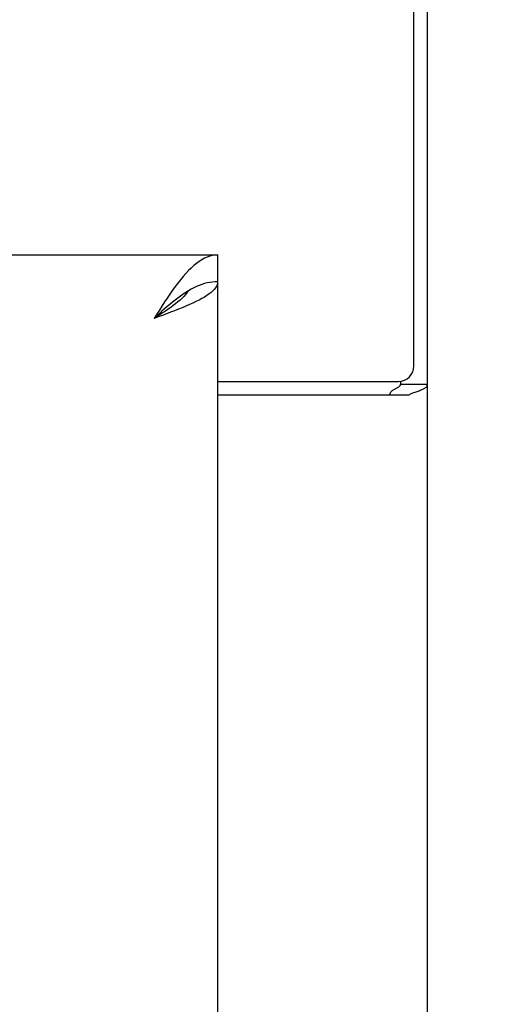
# Model space of a CAD drawing. Header units: inches. Extents: x 0 to 199, y 0 to 129.
# Tile 34 of 43: x 91.4 to 93.26, y 72.72 to 76.54. Entities that reach past the tile are written whole.
import ezdxf

# ---------------------------------------------------------------- set-up
doc = ezdxf.new("R2010")
doc.units = ezdxf.units.IN
doc.header["$LTSCALE"] = 10.923842
doc.header["$MEASUREMENT"] = 0
doc.layers.get('0').update_dxf_attribs({"linetype": 'CONTINUOUS'})
doc.layers.add('DIMENSIONS', color=7, linetype='CONTINUOUS')
doc.styles.get("Standard").update_dxf_attribs({"font": 'txt', "width": 0.8})
doc.dimstyles.new('DIMSTYLE_1', dxfattribs={"dimtxt": 0.876244, "dimasz": 1.168325, "dimexe": 0.09, "dimexo": 0.07, "dimgap": 0.0375, "dimtad": 0, "dimtih": 1, "dimtoh": 1, "dimzin": 4, "dimdsep": 46, "dimtxsty": 'Standard', "dimblk": '_FILLED', "dimblk1": '_FILLED', "dimblk2": '_FILLED', "dimcen": 0.09, "dimadec": 0, "dimazin": 0, "dimtfac": 1, "dimtofl": 0, "dimtmove": 0, "dimatfit": 3, "dimldrblk": '_FILLED', "dimfxl": 0, "dimtolj": 1, "dimtzin": 4, "dimarcsym": 0})

# ---------------------------------------------------------------- blocks, each defined once
blk = doc.blocks.new('_FILLED')
at = {"color": 0, "linetype": 'ByBlock'}
blk.add_solid([(0, 0), (-1, 0.2), (-1, -0.2)], dxfattribs=at)
blk = doc.blocks.new('*D13')
at = {"layer": 'DIMENSIONS', "color": 2, "linetype": 'Continuous'}
for p, q in [((88.545, 57.2458), (86.2084, 57.2458)), ((92.17, 57.2458), (94.5642, 57.2458))]:
    blk.add_line(p, q, dxfattribs=at)
at = {"layer": 'DIMENSIONS', "color": 2, "linetype": 'Continuous', "xscale": 1.1683254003, "yscale": 1.1683254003, "zscale": 1.1683254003}
blk.add_blockref('_FILLED', (88.545, 57.2458), dxfattribs=at)
at = {"layer": 'DIMENSIONS', "color": 2, "linetype": 'Continuous', "xscale": 1.1683254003, "yscale": 1.1683254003, "zscale": 1.1683254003, "rotation": 180}
blk.add_blockref('_FILLED', (92.17, 57.2458), dxfattribs=at)
at = {"layer": 'DIMENSIONS', "color": 2, "linetype": 'Continuous', "insert": (95.0023, 57.6839), "char_height": 0.87624, "width": 2.803981, "attachment_point": 1, "line_spacing_factor": 0.9}
blk.add_mtext('3.63', dxfattribs=at)

msp = doc.modelspace()

# ---------------------------------------------------------------- linework, layer by layer
at = {"color": 3, "linetype": 'Continuous'}
for p, q in [((92.9305, 75.1973), (92.9305, 78.3778)), ((92.9825, 6.4818), (92.9825, 78.2738)), ((57.2325, 75.6278), (92.17, 75.6278)), ((92.17, 75.5238), (92.17, 13.2318)), ((92.17, 75.1373), (92.8705, 75.1373)), ((92.17, 75.0853), (92.9127, 75.0853))]:
    msp.add_line(p, q, dxfattribs=at)
at = {"color": 7, "linetype": 'Continuous'}
for p, q in [((92.17, 75.6278), (92.17, 75.5238)), ((92.0673, 75.4943), (92.0571, 75.4884)), ((92.8785, 75.1378), (92.8785, 75.126)), ((92.8785, 75.126), (92.9825, 75.126))]:
    msp.add_line(p, q, dxfattribs=at)
at = {"color": 3, "linetype": 'Continuous'}
for points in [[(92.17, 75.6278), (92.1598, 75.6272), (92.1495, 75.6256), (92.1392, 75.623), (92.129, 75.6194), (92.1187, 75.6147), (92.1084, 75.609), (92.0981, 75.6023), (92.0879, 75.5947), (92.0776, 75.5862), (92.0673, 75.5768), (92.0571, 75.5666), (92.0468, 75.5556), (92.0365, 75.5438), (92.0262, 75.5313)], [(92.0262, 75.5313), (92.016, 75.5182), (92.0057, 75.5045), (91.9954, 75.4903), (91.9852, 75.4756), (91.9749, 75.4605), (91.9646, 75.4451), (91.9543, 75.4293), (91.9441, 75.4134), (91.9338, 75.3974), (91.9235, 75.3813)], [(92.17, 75.5238), (92.1695, 75.5178), (92.1679, 75.5119), (92.1653, 75.5059), (92.1616, 75.5), (92.157, 75.4941), (92.1513, 75.4881), (92.1446, 75.4822), (92.137, 75.4763), (92.1285, 75.4703), (92.1191, 75.4644), (92.1089, 75.4584), (92.0978, 75.4525), (92.0861, 75.4466), (92.0736, 75.4406)], [(92.0736, 75.4406), (92.0605, 75.4347), (92.0468, 75.4288), (92.0326, 75.4228), (92.0179, 75.4169), (92.0028, 75.4109), (91.9873, 75.405), (91.9716, 75.3991), (91.9557, 75.3931), (91.9397, 75.3872), (91.9235, 75.3813)], [(92.947, 75.0999), (92.951, 75.1012), (92.9548, 75.1026), (92.9585, 75.104), (92.9619, 75.1053), (92.9649, 75.1067), (92.9678, 75.1081), (92.9707, 75.1097), (92.9734, 75.1114), (92.9756, 75.113), (92.9775, 75.1147), (92.979, 75.1165), (92.9803, 75.1182), (92.9813, 75.12), (92.982, 75.1219), (92.9824, 75.1239), (92.9825, 75.126)], [(92.9127, 75.0853), (92.9147, 75.0868), (92.9172, 75.0884), (92.9201, 75.0899), (92.9233, 75.0914), (92.9268, 75.0929), (92.9307, 75.0944), (92.9348, 75.0958), (92.9389, 75.0972), (92.947, 75.0999)]]:
    msp.add_lwpolyline(points, dxfattribs=at)
at = {"color": 7, "linetype": 'Continuous'}
for points in [[(92.17, 75.5238), (92.1598, 75.5234), (92.1495, 75.5225), (92.1392, 75.521), (92.129, 75.5189), (92.1187, 75.5162), (92.1084, 75.5129), (92.0981, 75.5091), (92.0879, 75.5047), (92.0776, 75.4997), (92.0673, 75.4943)], [(92.0571, 75.4884), (92.0468, 75.482), (92.0365, 75.4752), (92.0262, 75.468), (92.016, 75.4604), (92.0057, 75.4525), (91.9954, 75.4443), (91.9852, 75.4358), (91.9749, 75.4271), (91.9646, 75.4181), (91.9543, 75.4091), (91.9441, 75.3999), (91.9338, 75.3906), (91.9235, 75.3813)], [(92.0542, 75.4866), (92.0505, 75.481), (92.045, 75.4739), (92.0388, 75.4668), (92.0319, 75.4596), (92.0243, 75.4525), (92.0161, 75.4454), (92.0073, 75.4383), (91.998, 75.4311), (91.9882, 75.424), (91.9781, 75.4169), (91.9676, 75.4097), (91.9568, 75.4026), (91.9458, 75.3955), (91.9347, 75.3884), (91.9235, 75.3813)], [(92.858, 75.1084), (92.8627, 75.1108), (92.8651, 75.112), (92.8674, 75.1132), (92.8697, 75.1145), (92.8718, 75.1158), (92.8737, 75.1173), (92.8752, 75.1187), (92.8765, 75.1201), (92.8774, 75.1216), (92.8781, 75.1231), (92.8784, 75.1246), (92.8785, 75.126)], [(92.8382, 75.0853), (92.8382, 75.0873), (92.8384, 75.0892), (92.8388, 75.091), (92.8394, 75.0928), (92.8402, 75.0944), (92.8412, 75.096), (92.8424, 75.0976), (92.8438, 75.0992), (92.8455, 75.1007), (92.8474, 75.1022), (92.8492, 75.1035), (92.8512, 75.1048), (92.8534, 75.106), (92.8556, 75.1072), (92.858, 75.1084)]]:
    msp.add_lwpolyline(points, dxfattribs=at)
at = {"color": 3, "linetype": 'Continuous'}
msp.add_arc((92.8705, 75.1973), 0.06, 270, 360, dxfattribs=at)

# ---------------------------------------------------------------- dimensions: what is measured, and where the dimension line sits
at = {"layer": 'DIMENSIONS', "color": 2, "linetype": 'Continuous'}
dim = msp.add_linear_dim(base=(92.1700338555, 57.2457670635), p1=(88.5450338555, 45.2527541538), p2=(92.1700338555, 75.5037541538), dimstyle='DIMSTYLE_1', dxfattribs=at)
dim.commit()
dim.dimension.update_dxf_attribs({"geometry": '*D13', "text_midpoint": (96.4043237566, 57.2457670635), "dimtype": 160})

doc.saveas('drawing.dxf')
